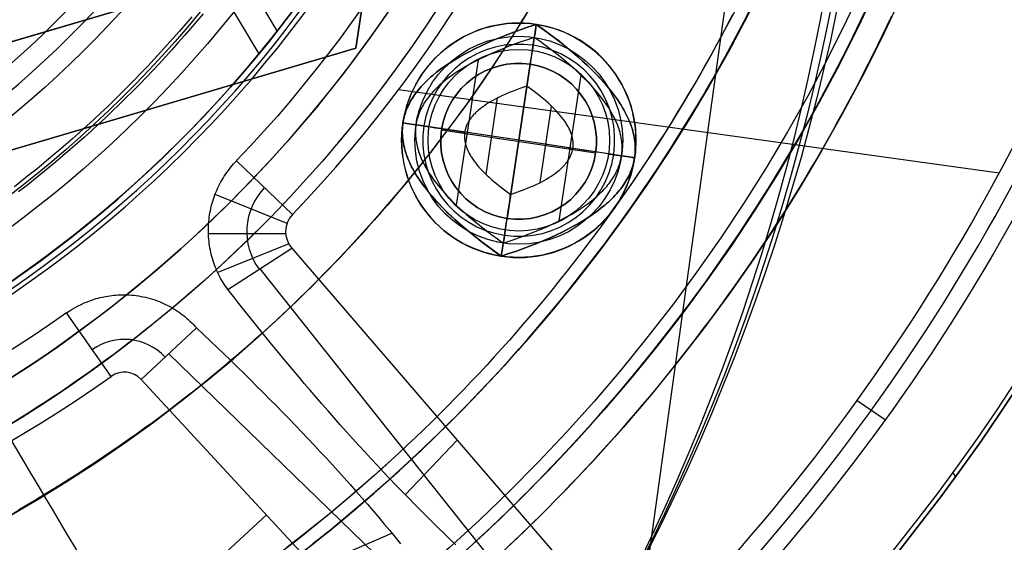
# Model space of a CAD drawing. Extents: x 1448 to 2588, y -916 to 723.
# Tile 20 of 37: x 2045 to 2083, y 29 to 49. Entities that reach past the tile are written whole.
import ezdxf

# ---------------------------------------------------------------- set-up
doc = ezdxf.new("R2010")
doc.units = 0
doc.layers.add('1', color=7, linetype='CONTINUOUS')

msp = doc.modelspace()

# ---------------------------------------------------------------- linework, layer by layer
at = {"layer": '1', "color": 8}
for p, q in [((2057.721, 48.114, 637.85), (2064.74, 94.587, 637.85)), ((2064.74, 94.587, 640), (2057.721, 48.114, 640)), ((2057.721, 48.114, 638.925), (2064.74, 94.587, 638.925)), ((2033.65, 45.176, 640), (2054.146, 51.229, 640)), ((2054.146, 51.229, 637.85), (2033.65, 45.176, 637.85)), ((2054.146, 51.229, 638.925), (2033.65, 45.176, 638.925)), ((2057.721, 48.114, 640), (2024.906, 38.422, 640)), ((2025.435, 38.578, 637.85), (2057.721, 48.114, 637.85)), ((2025.435, 38.578, 638.925), (2057.721, 48.114, 638.925)), ((2057.721, 48.114, 640), (2057.721, 48.114, 637.85))]:
    msp.add_line(p, q, dxfattribs=at)
at = {"layer": '1', "color": 250}
for p, q in [((2054.693, 48.784, 11.275), (2040.876, 71.963, 11.275)), ((2068.562, 25.303, 25.37), (2073.963, 64.245, 25.37)), ((2053.989, 47.906, 39.824), (2051.206, 52.575, 39.824)), ((2064.67, 49.036, 102.959), (2064.67, 49.036, 103.842)), ((2064.594, 48.532, 102.45), (2063.398, 40.615, 102.45)), ((2061.594, 42.074, 102.45), (2062.439, 47.672, 102.45)), ((2064.438, 47.499, 102.539), (2063.542, 41.567, 102.539)), ((2063.542, 41.567, 52.239), (2064.438, 47.499, 52.239)), ((2064.438, 47.499, 102.539), (2064.438, 47.499, 52.239)), ((2065.552, 41.476, 102.45), (2066.398, 47.074, 102.45)), ((2064.31, 46.655, 106.25), (2063.681, 42.493, 106.25)), ((2082.496, 43.302, 25.37), (2059.357, 46.511, 25.37)), ((2062.733, 43.259, 106.25), (2063.177, 46.203, 106.25)), ((2064.814, 42.945, 106.25), (2065.259, 45.888, 106.25)), ((2059.534, 45.248, 102.959), (2059.534, 45.248, 103.842)), ((2063.996, 44.574, 102.45), (2060.037, 45.172, 102.45)), ((2061.023, 44.981, 52.239), (2061.023, 44.981, 102.539)), ((2061.023, 44.981, 102.539), (2066.956, 44.085, 102.539)), ((2061.023, 44.981, 52.239), (2066.956, 44.085, 52.239)), ((2063.996, 44.574, 106.25), (2061.915, 44.888, 106.25)), ((2066.077, 44.26, 106.25), (2063.996, 44.574, 106.25)), ((2067.954, 43.976, 102.45), (2063.996, 44.574, 102.45)), ((2066.956, 44.085, 102.539), (2066.956, 44.085, 52.239)), ((2053.123, 43.789, 39.778), (2055.282, 41.72, 25.37)), ((2068.458, 43.9, 102.959), (2068.458, 43.9, 103.842)), ((2055.07, 41.377, 25.37), (2052.297, 42.487, 39.759)), ((2063.542, 41.567, 102.539), (2063.542, 41.567, 52.239)), ((2055.017, 40.979, 25.37), (2052.043, 40.97, 39.691)), ((2055.132, 40.593, 25.37), (2052.4, 39.481, 39.557)), ((2052.793, 38.825, 39.461), (2055.248, 40.427, 25.37)), ((2055.248, 40.427, 25.37), (2068.003, 25.632, 25.37)), ((2063.322, 40.112, 103.842), (2063.322, 40.112, 102.959)), ((2054.02, 39.626, 32.416), (2064.571, 26.381, 32.416)), ((2048.299, 35.487, 25.37), (2046.572, 37.927, 39.772)), ((2049.445, 35.368, 25.37), (2051.583, 37.35, 39.415)), ((2062.617, 24.62, 32.392), (2050.514, 36.359, 32.392)), ((2062.797, 20.968, 25.37), (2049.445, 35.368, 25.37)), ((2077.025, 34.552, 25.37), (2078.119, 33.812, 27.755)), ((2061.626, 33.029, 25.37), (2059.618, 30.932, 36.397)), ((2080.822, 31.624, 16.07), (2080.719, 31.797, 16.07)), ((2080.822, 31.624, 23.63), (2080.719, 31.797, 23.63)), ((2027.053, 4.924, 25.37), (2054.272, 30.163, 25.37)), ((2056.121, 28.168, 25.37), (2059.11, 29.447, 36.028))]:
    msp.add_line(p, q, dxfattribs=at)
for points in [[(2044.377, 39.105), (2044.88, 39.456), (2045.378, 39.813), (2045.871, 40.177), (2046.36, 40.546), (2046.843, 40.923), (2047.322, 41.305), (2047.796, 41.693), (2048.265, 42.088), (2048.728, 42.489), (2049.187, 42.895), (2049.64, 43.308), (2050.087, 43.726), (2050.309, 43.937), (2050.529, 44.15), (2050.748, 44.364), (2050.966, 44.58), (2051.182, 44.797), (2051.397, 45.016), (2051.61, 45.235), (2051.822, 45.457), (2052.032, 45.679), (2052.241, 45.904), (2052.448, 46.129), (2052.654, 46.356), (2052.858, 46.584), (2053.061, 46.814), (2053.262, 47.045), (2053.462, 47.277), (2053.66, 47.511), (2053.857, 47.745), (2054.052, 47.982), (2054.245, 48.219), (2054.437, 48.458), (2054.628, 48.698), (2054.816, 48.94), (2055.003, 49.182), (2055.189, 49.426)], [(2051.402, 49.329), (2051.166, 49.051), (2050.928, 48.776), (2050.687, 48.502), (2050.444, 48.23), (2050.199, 47.961), (2049.952, 47.693), (2049.702, 47.428), (2049.45, 47.164), (2049.196, 46.903), (2048.94, 46.644), (2048.682, 46.386), (2048.422, 46.131), (2048.159, 45.878), (2047.895, 45.628), (2047.628, 45.379), (2047.359, 45.132), (2047.089, 44.888), (2046.816, 44.646), (2046.542, 44.406), (2046.265, 44.168), (2045.987, 43.932), (2045.706, 43.699), (2045.424, 43.468), (2045.14, 43.239), (2044.854, 43.013), (2044.567, 42.788)], [(2051.834, 49.445), (2051.599, 49.164), (2051.362, 48.885), (2051.122, 48.607), (2050.88, 48.332), (2050.636, 48.059), (2050.389, 47.788), (2050.14, 47.519), (2049.889, 47.252), (2049.636, 46.987), (2049.38, 46.724), (2049.123, 46.463), (2048.863, 46.205), (2048.601, 45.948), (2048.337, 45.694), (2048.071, 45.441), (2047.803, 45.191), (2047.533, 44.943), (2047.261, 44.697), (2046.987, 44.454), (2046.71, 44.213), (2046.432, 43.973), (2046.152, 43.736), (2045.87, 43.502), (2045.587, 43.269), (2045.301, 43.039), (2045.013, 42.811), (2044.724, 42.586)], [(2072.881, 49.553), (2072.68, 49.163), (2072.476, 48.775), (2072.27, 48.388), (2072.06, 48.003), (2071.849, 47.619), (2071.634, 47.237), (2071.417, 46.856), (2071.197, 46.477), (2070.974, 46.099), (2070.749, 45.723), (2070.522, 45.348), (2070.291, 44.975), (2070.058, 44.604), (2069.823, 44.234), (2069.585, 43.866), (2069.344, 43.5), (2069.101, 43.135), (2068.855, 42.772), (2068.607, 42.411), (2068.356, 42.051), (2068.103, 41.693), (2067.847, 41.337), (2067.589, 40.983), (2067.328, 40.631), (2067.065, 40.28), (2066.799, 39.931), (2066.531, 39.585), (2066.261, 39.24), (2065.988, 38.897), (2065.713, 38.555), (2065.435, 38.216), (2065.156, 37.879), (2064.873, 37.544), (2064.589, 37.211), (2064.302, 36.88), (2064.012, 36.55), (2063.721, 36.223), (2063.427, 35.898), (2063.131, 35.575), (2062.833, 35.255), (2062.532, 34.936), (2062.229, 34.62), (2061.924, 34.305), (2061.617, 33.993), (2061.307, 33.683), (2060.995, 33.375), (2060.681, 33.07), (2060.365, 32.767), (2060.047, 32.466), (2059.727, 32.167), (2059.404, 31.871), (2059.079, 31.577), (2058.753, 31.285), (2058.424, 30.996), (2058.093, 30.709), (2057.76, 30.425), (2057.425, 30.142), (2057.088, 29.863), (2056.75, 29.585), (2056.409, 29.31), (2056.066, 29.037)], [(2056.067, 29.036), (2056.41, 29.308), (2056.751, 29.584), (2057.09, 29.861), (2057.427, 30.141), (2057.761, 30.423), (2058.094, 30.708), (2058.425, 30.995), (2058.754, 31.284), (2059.081, 31.575), (2059.405, 31.869), (2059.728, 32.166), (2060.048, 32.464), (2060.367, 32.765), (2060.683, 33.069), (2060.997, 33.374), (2061.308, 33.682), (2061.618, 33.992), (2061.925, 34.304), (2062.23, 34.618), (2062.533, 34.935), (2062.834, 35.253), (2063.132, 35.574), (2063.428, 35.897), (2063.722, 36.222), (2064.014, 36.549), (2064.303, 36.878), (2064.59, 37.209), (2064.875, 37.543), (2065.157, 37.878), (2065.437, 38.215), (2065.715, 38.554), (2065.99, 38.895), (2066.263, 39.238), (2066.533, 39.583), (2066.801, 39.93), (2067.066, 40.279), (2067.33, 40.629), (2067.59, 40.982), (2067.849, 41.336), (2068.104, 41.692), (2068.358, 42.05), (2068.608, 42.41), (2068.857, 42.771), (2069.102, 43.134), (2069.346, 43.499), (2069.586, 43.865), (2069.824, 44.233), (2070.06, 44.603), (2070.293, 44.974), (2070.523, 45.347), (2070.751, 45.722), (2070.976, 46.098), (2071.199, 46.476), (2071.419, 46.855), (2071.636, 47.236), (2071.85, 47.618), (2072.062, 48.002), (2072.271, 48.387), (2072.478, 48.774), (2072.682, 49.162), (2072.883, 49.552)], [(2056.067, 29.036), (2056.41, 29.308), (2056.751, 29.584), (2057.09, 29.861), (2057.427, 30.141), (2057.761, 30.423), (2058.094, 30.708), (2058.425, 30.995), (2058.754, 31.284), (2059.081, 31.575), (2059.405, 31.869), (2059.728, 32.166), (2060.048, 32.464), (2060.367, 32.765), (2060.683, 33.069), (2060.997, 33.374), (2061.308, 33.682), (2061.618, 33.992), (2061.925, 34.304), (2062.23, 34.618), (2062.533, 34.935), (2062.834, 35.253), (2063.132, 35.574), (2063.428, 35.897), (2063.722, 36.222), (2064.014, 36.549), (2064.303, 36.878), (2064.59, 37.209), (2064.875, 37.543), (2065.157, 37.878), (2065.437, 38.215), (2065.715, 38.554), (2065.99, 38.895), (2066.263, 39.238), (2066.533, 39.583), (2066.801, 39.93), (2067.066, 40.279), (2067.33, 40.629), (2067.59, 40.982), (2067.849, 41.336), (2068.104, 41.692), (2068.358, 42.05), (2068.608, 42.41), (2068.857, 42.771), (2069.102, 43.134), (2069.346, 43.499), (2069.586, 43.865), (2069.824, 44.233), (2070.06, 44.603), (2070.293, 44.974), (2070.523, 45.347), (2070.751, 45.722), (2070.976, 46.098), (2071.199, 46.476), (2071.419, 46.855), (2071.636, 47.236), (2071.85, 47.618), (2072.062, 48.002), (2072.271, 48.387), (2072.478, 48.774), (2072.682, 49.162), (2072.883, 49.552)], [(2072.231, 49.397), (2072.028, 49.012), (2071.824, 48.628), (2071.616, 48.246), (2071.406, 47.866), (2071.193, 47.486), (2070.978, 47.109), (2070.76, 46.732), (2070.539, 46.358), (2070.316, 45.985), (2070.09, 45.613), (2069.861, 45.243), (2069.63, 44.875), (2069.396, 44.508), (2069.16, 44.143), (2068.922, 43.779), (2068.68, 43.418), (2068.437, 43.057), (2068.19, 42.699), (2067.942, 42.342), (2067.69, 41.987), (2067.437, 41.634), (2067.181, 41.283), (2066.922, 40.933), (2066.661, 40.586), (2066.398, 40.24), (2066.132, 39.896), (2065.864, 39.554), (2065.593, 39.213), (2065.32, 38.875), (2065.045, 38.539), (2064.767, 38.204), (2064.487, 37.872), (2064.205, 37.541), (2063.92, 37.213), (2063.633, 36.886), (2063.344, 36.562), (2063.053, 36.24), (2062.759, 35.919), (2062.463, 35.601), (2062.165, 35.285), (2061.864, 34.971), (2061.562, 34.659), (2061.257, 34.35), (2060.95, 34.042), (2060.641, 33.737), (2060.329, 33.434), (2060.016, 33.133), (2059.7, 32.835), (2059.382, 32.539)], [(2077.269, 49.405), (2077.093, 49.037), (2076.914, 48.671), (2076.733, 48.305), (2076.55, 47.94), (2076.365, 47.577), (2076.177, 47.214), (2075.987, 46.853), (2075.795, 46.493), (2075.601, 46.134), (2075.405, 45.776), (2075.206, 45.42), (2075.005, 45.065), (2074.802, 44.711), (2074.597, 44.358), (2074.389, 44.007), (2074.18, 43.656), (2073.968, 43.308), (2073.754, 42.96), (2073.538, 42.614), (2073.32, 42.269), (2073.1, 41.926), (2072.877, 41.584), (2072.653, 41.243), (2072.426, 40.903), (2072.197, 40.565), (2071.967, 40.229), (2071.734, 39.894), (2071.499, 39.56), (2071.262, 39.228), (2071.023, 38.897), (2070.782, 38.568), (2070.539, 38.24), (2070.294, 37.914), (2070.046, 37.589), (2069.797, 37.265), (2069.546, 36.944), (2069.293, 36.623), (2069.038, 36.305), (2068.782, 35.987), (2068.523, 35.672), (2068.262, 35.358), (2067.999, 35.046), (2067.735, 34.735), (2067.468, 34.426), (2067.2, 34.118), (2066.93, 33.812), (2066.658, 33.508), (2066.384, 33.206), (2066.108, 32.905), (2065.831, 32.606), (2065.551, 32.308), (2065.27, 32.012), (2064.987, 31.718), (2064.702, 31.426), (2064.416, 31.136), (2064.127, 30.847), (2063.837, 30.56), (2063.545, 30.275), (2063.252, 29.991), (2062.956, 29.71), (2062.659, 29.43), (2062.361, 29.152), (2062.06, 28.876)], [(2078.349, 49.35), (2078.172, 48.975), (2077.993, 48.602), (2077.811, 48.23), (2077.628, 47.858), (2077.442, 47.488), (2077.254, 47.119), (2077.063, 46.751), (2076.871, 46.385), (2076.676, 46.019), (2076.479, 45.655), (2076.279, 45.292), (2076.078, 44.93), (2075.874, 44.57), (2075.668, 44.21), (2075.46, 43.852), (2075.249, 43.496), (2075.036, 43.14), (2074.821, 42.786), (2074.604, 42.433), (2074.385, 42.082), (2074.163, 41.732), (2073.94, 41.383), (2073.714, 41.036), (2073.486, 40.69), (2073.256, 40.346), (2073.024, 40.003), (2072.79, 39.661), (2072.553, 39.321), (2072.315, 38.982), (2072.074, 38.645), (2071.832, 38.309), (2071.587, 37.975), (2071.34, 37.642), (2071.091, 37.311), (2070.841, 36.981), (2070.588, 36.653), (2070.333, 36.326), (2070.076, 36.001), (2069.818, 35.678), (2069.557, 35.356), (2069.294, 35.035), (2069.029, 34.717), (2068.763, 34.4), (2068.494, 34.084), (2068.224, 33.771), (2067.951, 33.458), (2067.677, 33.148), (2067.401, 32.839), (2067.123, 32.532), (2066.843, 32.227), (2066.561, 31.923), (2066.278, 31.621), (2065.992, 31.321), (2065.705, 31.022), (2065.416, 30.726), (2065.125, 30.431), (2064.832, 30.138), (2064.538, 29.847), (2064.242, 29.557), (2063.944, 29.269), (2063.644, 28.984)], [(2060.619, 49.275), (2060.416, 48.972), (2060.212, 48.669), (2060.005, 48.369), (2059.796, 48.069), (2059.585, 47.771), (2059.372, 47.475), (2059.157, 47.18), (2058.94, 46.887), (2058.721, 46.595), (2058.5, 46.304), (2058.277, 46.016), (2058.052, 45.728), (2057.825, 45.443), (2057.596, 45.159), (2057.365, 44.876), (2057.132, 44.596), (2056.896, 44.317), (2056.66, 44.039), (2056.421, 43.763), (2056.18, 43.489), (2055.937, 43.217), (2055.692, 42.947), (2055.446, 42.678), (2055.197, 42.411), (2054.947, 42.145), (2054.695, 41.882), (2054.441, 41.62), (2054.185, 41.36), (2053.927, 41.102), (2053.668, 40.846), (2053.406, 40.592), (2053.143, 40.339), (2052.878, 40.089), (2052.612, 39.84), (2052.343, 39.593), (2052.073, 39.349), (2051.801, 39.106), (2051.527, 38.865), (2051.252, 38.626), (2050.974, 38.389), (2050.696, 38.154), (2050.415, 37.921), (2050.133, 37.69), (2049.849, 37.461), (2049.564, 37.234), (2049.277, 37.009), (2048.988, 36.786), (2048.698, 36.565), (2048.406, 36.347), (2048.113, 36.13), (2047.818, 35.915), (2047.522, 35.702), (2047.224, 35.492), (2046.925, 35.283), (2046.625, 35.076), (2046.323, 34.872), (2046.019, 34.67), (2045.714, 34.469), (2045.408, 34.271), (2045.1, 34.075), (2044.791, 33.881), (2044.481, 33.69)], [(2064.157, 49.247), (2063.954, 48.919), (2063.749, 48.592), (2063.542, 48.266), (2063.332, 47.942), (2063.12, 47.619), (2062.906, 47.298), (2062.69, 46.979), (2062.471, 46.66), (2062.25, 46.344), (2062.027, 46.029), (2061.802, 45.715), (2061.575, 45.403), (2061.345, 45.093), (2061.113, 44.784), (2060.879, 44.477), (2060.643, 44.172), (2060.405, 43.868), (2060.165, 43.566), (2059.923, 43.266), (2059.678, 42.967), (2059.432, 42.67), (2059.183, 42.375), (2058.933, 42.082), (2058.68, 41.79), (2058.425, 41.5), (2058.169, 41.212), (2057.91, 40.926), (2057.649, 40.642), (2057.386, 40.359), (2057.122, 40.078), (2056.855, 39.8), (2056.586, 39.523), (2056.316, 39.248), (2056.043, 38.975), (2055.769, 38.704), (2055.492, 38.435), (2055.214, 38.168), (2054.934, 37.903), (2054.651, 37.64), (2054.367, 37.379), (2054.082, 37.121), (2053.794, 36.864), (2053.504, 36.609), (2053.213, 36.356), (2052.92, 36.106), (2052.625, 35.857), (2052.328, 35.611), (2052.03, 35.367), (2051.73, 35.124), (2051.428, 34.884), (2051.124, 34.646), (2050.819, 34.411), (2050.512, 34.177), (2050.204, 33.945), (2049.894, 33.716), (2049.582, 33.489), (2049.269, 33.264), (2048.954, 33.041), (2048.637, 32.82), (2048.319, 32.602), (2048, 32.386), (2047.679, 32.172), (2047.356, 31.96), (2047.032, 31.75), (2046.707, 31.543), (2046.38, 31.338), (2046.052, 31.135), (2045.722, 30.935), (2045.391, 30.736), (2045.059, 30.54), (2044.725, 30.347)], [(2063.322, 40.112), (2063.068, 40.293), (2062.824, 40.472), (2062.588, 40.651), (2062.36, 40.828), (2062.142, 41.003), (2061.932, 41.178), (2061.731, 41.351), (2061.538, 41.522), (2061.354, 41.693), (2061.179, 41.862), (2061.013, 42.029), (2060.856, 42.196), (2060.707, 42.361), (2060.567, 42.525), (2060.435, 42.687), (2060.312, 42.848), (2060.198, 43.008), (2060.093, 43.167), (2060.044, 43.245), (2059.996, 43.324), (2059.951, 43.402), (2059.909, 43.48), (2059.868, 43.557), (2059.829, 43.634), (2059.793, 43.711), (2059.759, 43.788), (2059.727, 43.864), (2059.697, 43.94), (2059.67, 44.015), (2059.644, 44.09), (2059.621, 44.165), (2059.6, 44.239), (2059.581, 44.314), (2059.564, 44.387), (2059.55, 44.461), (2059.537, 44.534), (2059.527, 44.607), (2059.519, 44.679), (2059.514, 44.752), (2059.51, 44.824), (2059.508, 44.895), (2059.509, 44.966), (2059.512, 45.037), (2059.517, 45.108), (2059.524, 45.178), (2059.534, 45.248), (2059.545, 45.317), (2059.559, 45.387), (2059.575, 45.455), (2059.593, 45.524), (2059.614, 45.592), (2059.636, 45.66), (2059.661, 45.728), (2059.688, 45.795), (2059.717, 45.862), (2059.748, 45.928), (2059.781, 45.995), (2059.817, 46.061), (2059.855, 46.126), (2059.895, 46.192), (2059.937, 46.256), (2059.981, 46.321), (2060.028, 46.385), (2060.076, 46.449), (2060.127, 46.513), (2060.18, 46.576), (2060.235, 46.639), (2060.293, 46.702), (2060.352, 46.764), (2060.414, 46.826), (2060.478, 46.888), (2060.544, 46.949), (2060.612, 47.01), (2060.683, 47.071), (2060.83, 47.191), (2060.986, 47.31), (2061.151, 47.428), (2061.325, 47.544), (2061.507, 47.659), (2061.698, 47.773), (2061.898, 47.886), (2062.106, 47.997), (2062.323, 48.107), (2062.549, 48.215), (2062.784, 48.322), (2063.027, 48.428), (2063.279, 48.533), (2063.54, 48.636), (2063.809, 48.738), (2064.087, 48.838), (2064.374, 48.938), (2064.67, 49.036)], [(2064.67, 49.036), (2064.374, 48.938), (2064.087, 48.838), (2063.809, 48.738), (2063.54, 48.636), (2063.279, 48.533), (2063.027, 48.428), (2062.784, 48.322), (2062.549, 48.215), (2062.323, 48.107), (2062.106, 47.997), (2061.898, 47.886), (2061.698, 47.773), (2061.507, 47.659), (2061.325, 47.544), (2061.151, 47.428), (2060.986, 47.31), (2060.83, 47.191), (2060.683, 47.071), (2060.612, 47.01), (2060.544, 46.949), (2060.478, 46.888), (2060.414, 46.826), (2060.352, 46.764), (2060.293, 46.702), (2060.235, 46.639), (2060.18, 46.576), (2060.127, 46.513), (2060.076, 46.449), (2060.028, 46.385), (2059.981, 46.321), (2059.937, 46.256), (2059.895, 46.192), (2059.855, 46.126), (2059.817, 46.061), (2059.781, 45.995), (2059.748, 45.928), (2059.717, 45.862), (2059.688, 45.795), (2059.661, 45.728), (2059.636, 45.66), (2059.614, 45.592), (2059.593, 45.524), (2059.575, 45.455), (2059.559, 45.387), (2059.545, 45.317), (2059.534, 45.248)], [(2064.67, 49.036), (2064.923, 48.855), (2065.168, 48.675), (2065.404, 48.497), (2065.631, 48.32), (2065.85, 48.144), (2066.06, 47.97), (2066.261, 47.797), (2066.453, 47.625), (2066.637, 47.455), (2066.812, 47.286), (2066.978, 47.118), (2067.136, 46.952), (2067.285, 46.787), (2067.425, 46.623), (2067.556, 46.461), (2067.679, 46.299), (2067.793, 46.14), (2067.898, 45.981), (2067.948, 45.902), (2067.995, 45.824), (2068.04, 45.746), (2068.083, 45.668), (2068.124, 45.59), (2068.162, 45.513), (2068.198, 45.437), (2068.233, 45.36), (2068.264, 45.284), (2068.294, 45.208), (2068.322, 45.133), (2068.347, 45.058), (2068.371, 44.983), (2068.392, 44.908), (2068.41, 44.834), (2068.427, 44.76), (2068.442, 44.687), (2068.454, 44.614), (2068.464, 44.541), (2068.472, 44.468), (2068.478, 44.396), (2068.482, 44.324), (2068.483, 44.253), (2068.482, 44.181), (2068.479, 44.111), (2068.474, 44.04), (2068.467, 43.97), (2068.458, 43.9), (2068.446, 43.83), (2068.432, 43.761), (2068.416, 43.692), (2068.398, 43.624), (2068.378, 43.555), (2068.355, 43.488), (2068.331, 43.42), (2068.304, 43.353), (2068.275, 43.286), (2068.243, 43.219), (2068.21, 43.153), (2068.174, 43.087), (2068.137, 43.021), (2068.097, 42.956), (2068.055, 42.891), (2068.01, 42.827), (2067.964, 42.762), (2067.915, 42.698), (2067.864, 42.635), (2067.811, 42.571), (2067.756, 42.508), (2067.699, 42.446), (2067.639, 42.383), (2067.577, 42.321), (2067.514, 42.26), (2067.447, 42.198), (2067.379, 42.137), (2067.309, 42.077), (2067.161, 41.956), (2067.005, 41.837), (2066.84, 41.72), (2066.667, 41.603), (2066.485, 41.488), (2066.294, 41.374), (2066.094, 41.262), (2065.885, 41.151), (2065.668, 41.041), (2065.442, 40.933), (2065.208, 40.825), (2064.965, 40.719), (2064.713, 40.615), (2064.452, 40.512), (2064.182, 40.41), (2063.904, 40.309), (2063.617, 40.21), (2063.322, 40.112)], [(2067.456, 46.586), (2067.333, 46.731), (2067.204, 46.877), (2067.068, 47.025), (2066.925, 47.173), (2066.775, 47.323), (2066.618, 47.473), (2066.454, 47.625), (2066.283, 47.777), (2066.106, 47.931), (2065.921, 48.086), (2065.73, 48.241), (2065.532, 48.398), (2065.326, 48.556), (2065.114, 48.715), (2064.896, 48.875), (2064.67, 49.036)], [(2064.594, 48.532), (2064.331, 48.446), (2064.077, 48.357), (2063.83, 48.268), (2063.591, 48.178), (2063.36, 48.086), (2063.136, 47.993), (2062.92, 47.899), (2062.712, 47.804), (2062.512, 47.708), (2062.319, 47.611), (2062.134, 47.512), (2061.957, 47.412), (2061.788, 47.311), (2061.626, 47.209), (2061.472, 47.106), (2061.326, 47.002), (2061.187, 46.896), (2061.056, 46.789), (2060.994, 46.735), (2060.933, 46.681), (2060.875, 46.627), (2060.818, 46.572), (2060.763, 46.517), (2060.71, 46.462), (2060.66, 46.406), (2060.611, 46.35), (2060.564, 46.294), (2060.518, 46.238), (2060.475, 46.181), (2060.434, 46.124), (2060.395, 46.067), (2060.357, 46.009), (2060.322, 45.951), (2060.288, 45.893), (2060.257, 45.834), (2060.227, 45.776), (2060.199, 45.717), (2060.174, 45.657), (2060.15, 45.598), (2060.128, 45.538), (2060.108, 45.477), (2060.09, 45.417), (2060.074, 45.356), (2060.06, 45.295), (2060.047, 45.233), (2060.037, 45.172)], [(2067.954, 43.976), (2067.963, 44.038), (2067.969, 44.1), (2067.974, 44.163), (2067.976, 44.226), (2067.977, 44.289), (2067.976, 44.352), (2067.972, 44.416), (2067.967, 44.48), (2067.96, 44.544), (2067.951, 44.609), (2067.94, 44.674), (2067.927, 44.739), (2067.913, 44.805), (2067.896, 44.87), (2067.877, 44.937), (2067.856, 45.003), (2067.834, 45.07), (2067.809, 45.137), (2067.783, 45.204), (2067.755, 45.271), (2067.724, 45.339), (2067.692, 45.407), (2067.658, 45.476), (2067.622, 45.544), (2067.584, 45.614), (2067.544, 45.683), (2067.502, 45.752), (2067.458, 45.822), (2067.365, 45.963), (2067.264, 46.105), (2067.155, 46.248), (2067.038, 46.392), (2066.914, 46.537), (2066.782, 46.684), (2066.642, 46.831), (2066.494, 46.98), (2066.339, 47.13), (2066.176, 47.281), (2066.005, 47.434), (2065.827, 47.587), (2065.641, 47.742), (2065.447, 47.898), (2065.245, 48.054), (2065.036, 48.213), (2064.819, 48.372), (2064.594, 48.532)], [(2064.31, 46.655), (2064.038, 46.563), (2063.783, 46.468), (2063.661, 46.42), (2063.544, 46.372), (2063.43, 46.322), (2063.321, 46.272), (2063.216, 46.222), (2063.114, 46.17), (2063.017, 46.119), (2062.924, 46.066), (2062.835, 46.013), (2062.75, 45.959), (2062.669, 45.905), (2062.592, 45.85), (2062.519, 45.795), (2062.45, 45.738), (2062.418, 45.71), (2062.386, 45.682), (2062.355, 45.653), (2062.325, 45.624), (2062.296, 45.595), (2062.269, 45.566), (2062.242, 45.537), (2062.216, 45.508), (2062.191, 45.478), (2062.168, 45.449), (2062.145, 45.419), (2062.123, 45.389), (2062.103, 45.359), (2062.083, 45.328), (2062.064, 45.298), (2062.047, 45.267), (2062.03, 45.237), (2062.015, 45.206), (2062, 45.175), (2061.986, 45.143), (2061.974, 45.112), (2061.962, 45.08), (2061.952, 45.049), (2061.942, 45.017), (2061.934, 44.985), (2061.926, 44.953), (2061.92, 44.921), (2061.915, 44.888)], [(2066.077, 44.26), (2066.081, 44.292), (2066.085, 44.325), (2066.087, 44.358), (2066.088, 44.391), (2066.089, 44.424), (2066.088, 44.457), (2066.086, 44.491), (2066.084, 44.525), (2066.08, 44.558), (2066.075, 44.592), (2066.069, 44.626), (2066.063, 44.661), (2066.055, 44.695), (2066.046, 44.73), (2066.036, 44.765), (2066.025, 44.799), (2066.014, 44.834), (2066.001, 44.87), (2065.987, 44.905), (2065.972, 44.941), (2065.956, 44.976), (2065.939, 45.012), (2065.921, 45.048), (2065.902, 45.084), (2065.882, 45.12), (2065.861, 45.157), (2065.839, 45.193), (2065.816, 45.23), (2065.767, 45.304), (2065.714, 45.379), (2065.657, 45.454), (2065.595, 45.53), (2065.53, 45.606), (2065.46, 45.683), (2065.387, 45.761), (2065.309, 45.839), (2065.228, 45.918), (2065.142, 45.997), (2065.052, 46.077), (2064.958, 46.158), (2064.861, 46.239), (2064.759, 46.321), (2064.542, 46.487), (2064.31, 46.655)], [(2068.458, 43.9), (2068.468, 43.978), (2068.476, 44.056), (2068.481, 44.134), (2068.483, 44.213), (2068.483, 44.292), (2068.479, 44.372), (2068.474, 44.452), (2068.465, 44.532), (2068.454, 44.613), (2068.44, 44.695), (2068.424, 44.776), (2068.405, 44.858), (2068.383, 44.941), (2068.358, 45.024), (2068.331, 45.107), (2068.301, 45.191), (2068.268, 45.275), (2068.233, 45.359), (2068.195, 45.444), (2068.154, 45.53), (2068.111, 45.615), (2068.065, 45.702), (2068.016, 45.788), (2067.964, 45.875), (2067.91, 45.963), (2067.853, 46.05), (2067.794, 46.139), (2067.732, 46.227), (2067.599, 46.406), (2067.456, 46.586)], [(2059.534, 45.248), (2059.523, 45.17), (2059.516, 45.092), (2059.511, 45.014), (2059.509, 44.935), (2059.509, 44.856), (2059.512, 44.776), (2059.518, 44.696), (2059.526, 44.615), (2059.537, 44.534), (2059.551, 44.453), (2059.568, 44.371), (2059.587, 44.289), (2059.609, 44.207), (2059.633, 44.124), (2059.661, 44.041), (2059.691, 43.957), (2059.723, 43.873), (2059.759, 43.788), (2059.797, 43.703), (2059.837, 43.618), (2059.881, 43.532), (2059.927, 43.446), (2059.976, 43.359), (2060.027, 43.272), (2060.081, 43.185), (2060.138, 43.097), (2060.198, 43.009), (2060.26, 42.921), (2060.392, 42.742), (2060.536, 42.562)], [(2060.037, 45.172), (2060.029, 45.11), (2060.022, 45.047), (2060.018, 44.985), (2060.015, 44.922), (2060.015, 44.859), (2060.016, 44.795), (2060.019, 44.732), (2060.024, 44.668), (2060.031, 44.603), (2060.04, 44.539), (2060.051, 44.474), (2060.064, 44.408), (2060.079, 44.343), (2060.096, 44.277), (2060.114, 44.211), (2060.135, 44.145), (2060.158, 44.078), (2060.182, 44.011), (2060.208, 43.944), (2060.237, 43.876), (2060.267, 43.808), (2060.299, 43.74), (2060.333, 43.672), (2060.37, 43.603), (2060.408, 43.534), (2060.448, 43.465), (2060.489, 43.395), (2060.533, 43.325), (2060.627, 43.185), (2060.728, 43.043), (2060.837, 42.9), (2060.953, 42.756), (2061.078, 42.611), (2061.21, 42.464), (2061.35, 42.316), (2061.497, 42.168), (2061.652, 42.018), (2061.815, 41.866), (2061.986, 41.714), (2062.165, 41.561), (2062.351, 41.406), (2062.545, 41.25), (2062.746, 41.093), (2062.956, 40.935), (2063.173, 40.776), (2063.398, 40.615)], [(2061.915, 44.888), (2061.91, 44.856), (2061.907, 44.823), (2061.904, 44.79), (2061.903, 44.757), (2061.903, 44.724), (2061.903, 44.69), (2061.905, 44.657), (2061.908, 44.623), (2061.912, 44.589), (2061.916, 44.555), (2061.922, 44.521), (2061.929, 44.487), (2061.937, 44.452), (2061.945, 44.418), (2061.955, 44.383), (2061.966, 44.348), (2061.978, 44.313), (2061.991, 44.278), (2062.005, 44.243), (2062.02, 44.207), (2062.036, 44.171), (2062.052, 44.136), (2062.07, 44.1), (2062.089, 44.064), (2062.109, 44.027), (2062.13, 43.991), (2062.152, 43.954), (2062.175, 43.918), (2062.225, 43.844), (2062.278, 43.769), (2062.335, 43.694), (2062.396, 43.618), (2062.462, 43.542), (2062.531, 43.465), (2062.605, 43.387), (2062.682, 43.309), (2062.764, 43.23), (2062.85, 43.151), (2062.939, 43.07), (2063.033, 42.99), (2063.131, 42.908), (2063.233, 42.827), (2063.449, 42.661), (2063.681, 42.493)], [(2063.681, 42.493), (2063.953, 42.585), (2064.208, 42.679), (2064.33, 42.727), (2064.448, 42.776), (2064.561, 42.825), (2064.67, 42.875), (2064.776, 42.926), (2064.877, 42.977), (2064.974, 43.029), (2065.067, 43.082), (2065.157, 43.135), (2065.242, 43.188), (2065.323, 43.243), (2065.399, 43.298), (2065.472, 43.353), (2065.541, 43.409), (2065.574, 43.437), (2065.606, 43.466), (2065.637, 43.495), (2065.666, 43.523), (2065.695, 43.552), (2065.723, 43.581), (2065.75, 43.61), (2065.775, 43.64), (2065.8, 43.669), (2065.824, 43.699), (2065.847, 43.729), (2065.868, 43.759), (2065.889, 43.789), (2065.909, 43.819), (2065.927, 43.85), (2065.945, 43.88), (2065.961, 43.911), (2065.977, 43.942), (2065.992, 43.973), (2066.005, 44.004), (2066.018, 44.036), (2066.029, 44.067), (2066.04, 44.099), (2066.049, 44.131), (2066.058, 44.163), (2066.065, 44.195), (2066.071, 44.227), (2066.077, 44.26)], [(2063.322, 40.112), (2063.617, 40.21), (2063.904, 40.309), (2064.182, 40.41), (2064.452, 40.512), (2064.713, 40.615), (2064.965, 40.719), (2065.208, 40.825), (2065.442, 40.933), (2065.668, 41.041), (2065.885, 41.151), (2066.094, 41.262), (2066.294, 41.374), (2066.485, 41.488), (2066.667, 41.603), (2066.84, 41.72), (2067.005, 41.837), (2067.161, 41.956), (2067.309, 42.077), (2067.379, 42.137), (2067.447, 42.198), (2067.514, 42.26), (2067.577, 42.321), (2067.639, 42.383), (2067.699, 42.446), (2067.756, 42.508), (2067.811, 42.571), (2067.864, 42.635), (2067.915, 42.698), (2067.964, 42.762), (2068.01, 42.827), (2068.055, 42.891), (2068.097, 42.956), (2068.137, 43.021), (2068.174, 43.087), (2068.21, 43.153), (2068.243, 43.219), (2068.275, 43.286), (2068.304, 43.353), (2068.331, 43.42), (2068.355, 43.488), (2068.378, 43.555), (2068.398, 43.624), (2068.416, 43.692), (2068.432, 43.761), (2068.446, 43.83), (2068.458, 43.9)], [(2063.398, 40.615), (2063.66, 40.702), (2063.915, 40.79), (2064.161, 40.879), (2064.4, 40.97), (2064.632, 41.061), (2064.855, 41.154), (2065.071, 41.248), (2065.279, 41.343), (2065.48, 41.44), (2065.672, 41.537), (2065.857, 41.636), (2066.034, 41.735), (2066.204, 41.836), (2066.366, 41.938), (2066.52, 42.042), (2066.666, 42.146), (2066.804, 42.252), (2066.935, 42.358), (2066.998, 42.412), (2067.058, 42.466), (2067.117, 42.521), (2067.173, 42.576), (2067.228, 42.631), (2067.281, 42.686), (2067.332, 42.741), (2067.381, 42.797), (2067.428, 42.853), (2067.473, 42.91), (2067.516, 42.967), (2067.558, 43.024), (2067.597, 43.081), (2067.634, 43.139), (2067.67, 43.196), (2067.703, 43.255), (2067.735, 43.313), (2067.764, 43.372), (2067.792, 43.431), (2067.818, 43.49), (2067.842, 43.55), (2067.864, 43.61), (2067.884, 43.67), (2067.902, 43.731), (2067.918, 43.792), (2067.932, 43.853), (2067.944, 43.914), (2067.954, 43.976)], [(2060.536, 42.562), (2060.658, 42.417), (2060.787, 42.27), (2060.924, 42.123), (2061.067, 41.975), (2061.217, 41.825), (2061.374, 41.675), (2061.537, 41.523), (2061.708, 41.37), (2061.886, 41.217), (2062.07, 41.062), (2062.262, 40.906), (2062.46, 40.749), (2062.665, 40.592), (2062.877, 40.433), (2063.096, 40.273), (2063.322, 40.112)], [(2059.382, 32.539), (2059.062, 32.245), (2058.74, 31.953), (2058.416, 31.664), (2058.09, 31.377), (2057.762, 31.092), (2057.432, 30.81), (2057.1, 30.53), (2056.765, 30.253), (2056.429, 29.977), (2056.091, 29.705), (2055.751, 29.434), (2055.409, 29.166), (2055.065, 28.901)]]:
    msp.add_lwpolyline(points, dxfattribs=at)
for points in [[(2052.793, 38.825, 39.461), (2052.744, 38.893, 39.473), (2052.696, 38.962, 39.484), (2052.649, 39.032, 39.495), (2052.605, 39.102, 39.506), (2052.562, 39.174, 39.517), (2052.52, 39.247, 39.527), (2052.48, 39.321, 39.538), (2052.442, 39.396, 39.548), (2052.405, 39.471, 39.557), (2052.37, 39.547, 39.567), (2052.337, 39.625, 39.576), (2052.305, 39.702, 39.585), (2052.275, 39.781, 39.594), (2052.247, 39.86, 39.603), (2052.22, 39.94, 39.611), (2052.195, 40.021, 39.619), (2052.172, 40.103, 39.627), (2052.151, 40.185, 39.635), (2052.132, 40.267, 39.642), (2052.114, 40.349, 39.649), (2052.099, 40.432, 39.656), (2052.085, 40.516, 39.663), (2052.073, 40.599, 39.669), (2052.063, 40.683, 39.675), (2052.054, 40.767, 39.681), (2052.048, 40.852, 39.687), (2052.043, 40.936, 39.693), (2052.041, 41.021, 39.698), (2052.04, 41.105, 39.703), (2052.041, 41.19, 39.708), (2052.044, 41.275, 39.713), (2052.048, 41.359, 39.717), (2052.055, 41.444, 39.721), (2052.063, 41.528, 39.726), (2052.074, 41.612, 39.729), (2052.086, 41.696, 39.733), (2052.1, 41.78, 39.737), (2052.115, 41.863, 39.74), (2052.133, 41.945, 39.743), (2052.152, 42.028, 39.746), (2052.173, 42.11, 39.749), (2052.196, 42.191, 39.752), (2052.221, 42.272, 39.754), (2052.248, 42.352, 39.757), (2052.276, 42.432, 39.759), (2052.306, 42.511, 39.761), (2052.338, 42.59, 39.763), (2052.371, 42.668, 39.765), (2052.406, 42.745, 39.766), (2052.443, 42.822, 39.768), (2052.482, 42.897, 39.769), (2052.522, 42.972, 39.771), (2052.564, 43.046, 39.772), (2052.607, 43.119, 39.773), (2052.652, 43.19, 39.774), (2052.698, 43.261, 39.775), (2052.746, 43.331, 39.776), (2052.796, 43.4, 39.776), (2052.846, 43.468, 39.777), (2052.899, 43.534, 39.777), (2052.953, 43.6, 39.778), (2053.008, 43.664, 39.778), (2053.065, 43.727, 39.778), (2053.123, 43.789, 39.778)], [(2061.57, 29.008, 34.996), (2061.344, 29.223, 35.17), (2061.117, 29.44, 35.341), (2060.89, 29.66, 35.509), (2060.663, 29.882, 35.675), (2060.435, 30.107, 35.837), (2060.208, 30.333, 35.996), (2059.98, 30.562, 36.153), (2059.741, 30.806, 36.314), (2059.502, 31.051, 36.472), (2059.263, 31.299, 36.626), (2059.025, 31.549, 36.777), (2058.786, 31.8, 36.925), (2058.548, 32.055, 37.068), (2058.31, 32.311, 37.209), (2058.072, 32.569, 37.345), (2057.834, 32.829, 37.479), (2057.596, 33.091, 37.608), (2057.359, 33.355, 37.734), (2057.121, 33.621, 37.857), (2056.884, 33.889, 37.976), (2056.647, 34.159, 38.091), (2056.411, 34.431, 38.203), (2056.174, 34.704, 38.311), (2055.961, 34.953, 38.406), (2055.747, 35.203, 38.497), (2055.534, 35.454, 38.586), (2055.322, 35.707, 38.672), (2055.109, 35.961, 38.754), (2054.897, 36.216, 38.834), (2054.685, 36.472, 38.91), (2054.474, 36.729, 38.984), (2054.263, 36.987, 39.054), (2054.052, 37.247, 39.121), (2053.841, 37.507, 39.186), (2053.631, 37.769, 39.247), (2053.421, 38.031, 39.305), (2053.211, 38.295, 39.36), (2053.002, 38.559, 39.412), (2052.793, 38.825, 39.461)], [(2046.572, 37.927, 39.772), (2046.68, 38.001, 39.772), (2046.791, 38.071, 39.771), (2046.904, 38.137, 39.771), (2047.019, 38.199, 39.77), (2047.136, 38.257, 39.768), (2047.255, 38.311, 39.767), (2047.376, 38.362, 39.765), (2047.498, 38.408, 39.763), (2047.571, 38.433, 39.761), (2047.644, 38.456, 39.76), (2047.718, 38.478, 39.758), (2047.792, 38.499, 39.757), (2047.866, 38.518, 39.755), (2047.941, 38.535, 39.753), (2048.016, 38.551, 39.751), (2048.091, 38.566, 39.749), (2048.167, 38.579, 39.746), (2048.242, 38.59, 39.744), (2048.318, 38.6, 39.741), (2048.395, 38.608, 39.738), (2048.471, 38.615, 39.736), (2048.548, 38.62, 39.733), (2048.624, 38.624, 39.729), (2048.701, 38.626, 39.726), (2048.794, 38.627, 39.722), (2048.887, 38.625, 39.717), (2048.98, 38.621, 39.713), (2049.072, 38.614, 39.708), (2049.164, 38.606, 39.703), (2049.256, 38.595, 39.697), (2049.348, 38.582, 39.692), (2049.439, 38.566, 39.686), (2049.53, 38.549, 39.68), (2049.62, 38.529, 39.673), (2049.71, 38.507, 39.666), (2049.799, 38.483, 39.659), (2049.888, 38.456, 39.652), (2049.976, 38.427, 39.644), (2050.063, 38.396, 39.636), (2050.15, 38.363, 39.628), (2050.231, 38.33, 39.62), (2050.312, 38.295, 39.612), (2050.392, 38.257, 39.603), (2050.471, 38.218, 39.594), (2050.549, 38.177, 39.585), (2050.625, 38.135, 39.576), (2050.701, 38.09, 39.566), (2050.776, 38.044, 39.556), (2050.849, 37.996, 39.546), (2050.921, 37.947, 39.536), (2050.993, 37.895, 39.525), (2051.062, 37.842, 39.514), (2051.131, 37.788, 39.503), (2051.198, 37.731, 39.491), (2051.264, 37.674, 39.479), (2051.329, 37.614, 39.467), (2051.395, 37.55, 39.454), (2051.459, 37.485, 39.441), (2051.522, 37.418, 39.428), (2051.583, 37.35, 39.415)], [(2051.583, 37.35, 39.415), (2051.847, 37.101, 39.359), (2052.109, 36.852, 39.3), (2052.371, 36.603, 39.237), (2052.631, 36.353, 39.171), (2052.889, 36.104, 39.102), (2053.147, 35.854, 39.028), (2053.403, 35.604, 38.952), (2053.657, 35.353, 38.872), (2053.91, 35.103, 38.788), (2054.161, 34.852, 38.701), (2054.411, 34.601, 38.611), (2054.659, 34.35, 38.517), (2054.906, 34.099, 38.42), (2055.15, 33.848, 38.319), (2055.394, 33.596, 38.215), (2055.635, 33.344, 38.108), (2055.875, 33.092, 37.997), (2056.113, 32.84, 37.882), (2056.349, 32.588, 37.765), (2056.583, 32.335, 37.643), (2056.815, 32.083, 37.519), (2057.045, 31.83, 37.391), (2057.274, 31.577, 37.26), (2057.5, 31.324, 37.125), (2057.724, 31.071, 36.987), (2057.947, 30.817, 36.845), (2058.167, 30.564, 36.701), (2058.385, 30.31, 36.553), (2058.601, 30.056, 36.401), (2058.814, 29.802, 36.246), (2059.025, 29.548, 36.088), (2059.235, 29.293, 35.927), (2059.44, 29.04, 35.763)]]:
    msp.add_polyline3d(points, dxfattribs=at)
for centre, radius in [((2063.996, 44.574, 102.959), 4.513), ((2063.996, 44.574, 102.959), 4.513), ((2063.996, 44.574, 103.468), 4.004), ((2063.996, 44.574, 102.45), 4.004), ((2063.996, 44.574, 103.468), 4.004), ((2063.996, 44.574, 102.45), 4.004), ((2063.996, 44.574, 102.959), 3.495), ((2063.996, 44.574, 102.959), 3.495)]:
    msp.add_circle(centre, radius, dxfattribs=at)
at = {"layer": '1', "color": 250, "extrusion": (0.988785, -0.149344, -1.40022e-31)}
msp.add_circle((356.322, 102.959, 2034.192), 0.509, dxfattribs=at)
msp.add_circle((356.322, 102.959, 2034.192), 0.509, dxfattribs=at)
at = {"layer": '1', "color": 250, "extrusion": (0.149344, 0.988785, -1.40022e-31)}
msp.add_circle((-2030.188, 102.959, 352.318), 0.509, dxfattribs=at)
msp.add_circle((-2030.188, 102.959, 352.318), 0.509, dxfattribs=at)
at = {"layer": '1', "color": 250, "extrusion": (-0.149344, -0.988785, -1.40022e-31)}
msp.add_circle((2038.196, 102.959, -352.318), 0.509, dxfattribs=at)
msp.add_circle((2038.196, 102.959, -352.318), 0.509, dxfattribs=at)
at = {"layer": '1', "color": 250, "extrusion": (-0.988785, 0.149344, -1.40022e-31)}
msp.add_circle((-348.315, 102.959, -2034.192), 0.509, dxfattribs=at)
msp.add_circle((-348.315, 102.959, -2034.192), 0.509, dxfattribs=at)
at = {"layer": '1', "color": 250, "extrusion": (0, 0, -1)}
for centre, radius, start, end in [((-2017.23, 77.996, -639.2), 67.502, 98.58888, 278.58888), ((-2017.23, 77.996, -614.2), 67.502, 98.58888, 278.58888), ((-2017.23, 77.996, -614.2), 66.502, 98.58888, 278.58888), ((-2017.23, 77.996, -100.739), 65.996, 98.58888, 278.58888), ((-2017.23, 77.996, -102.539), 65.996, 98.58888, 278.58888), ((-2017.23, 77.996, -101.639), 65.996, 98.58888, 278.58888), ((-2017.23, 77.996, -52.239), 62.5, 98.58888, 278.58888), ((-2017.23, 77.996, -48.242), 62.5, 98.58888, 278.58888), ((-2017.23, 77.996, -105.137), 55.036, 98.5889, 278.5889), ((-2017.23, 77.996, -584.2), 62.502, 124.54424, 252.63353), ((-2017.23, 77.996, -585.2), 62.502, 124.54425, 252.63352), ((-2017.23, 77.996, -100.739), 50.521, 98.5889, 278.5889), ((-2017.23, 77.996, -76.489), 50.521, 98.5889, 278.5889), ((-2017.23, 77.996, -3.083), 45.735, 98.5889, 278.5889), ((-2017.23, 77.996, -4.083), 44.735, 98.5889, 278.5889), ((-2017.834, 77.655, -23.63), 78.014, 149.20196, 269.20196), ((-2017.834, 77.655, -23.63), 77.829, 149.20196, 269.20196), ((-2017.834, 77.655, -16.07), 77.829, 149.20196, 269.20196), ((-2017.23, 77.996, -140.739), 32.249, 98.5889, 278.5889), ((-2017.23, 77.996, -143.938), 32.249, 98.5889, 278.5889), ((-2017.23, 77.996, -142.339), 32.249, 98.5889, 278.5889), ((-2017.834, 77.655, -11.275), 46.82, 149.202, 269.202), ((-2017.834, 77.655, -39.824), 41.745, 149.202, 269.202), ((-2017.23, 77.996, -110.735), 52.036, 157.0471, 220.1307), ((-2017.23, 77.996, -43.739), 61.994, 160.91964, 216.25812), ((-2063.99, 44.533, -102.539), 3, 8.5889, 188.5889), ((-2063.99, 44.533, -77.389), 3, 8.5889, 188.5889), ((-2063.99, 44.533, -102.539), 3, 188.5889, 8.5889), ((-2063.99, 44.533, -77.389), 3, 188.5889, 8.5889), ((-2017.23, 77.996, -110.735), 52.036, 224.7136, 252.8746), ((-2017.23, 77.996, -43.739), 61.994, 227.16031, 252.8746)]:
    msp.add_arc(centre, radius, start, end, dxfattribs=at)
at = {"layer": '1', "color": 250}
for centre, radius, start, end in [((2017.23, 77.996, 639.2), 66.502, 261.41112, 81.41112), ((2017.23, 77.996, 102.539), 55.036, 261.4111, 81.4111), ((2017.23, 77.996, 52.239), 50.521, 261.4111, 81.4111), ((2017.834, 77.655, 16.07), 78.014, 270.79804, 30.79804), ((2017.834, 77.655, 19.85), 78.014, 270.79804, 30.79804), ((2017.23, 77.996, 31.123), 36.23, 261.4111, 45.4111), ((2017.834, 77.655, 39.825), 47.051, 270.798, 30.798), ((2017.834, 77.655, 2.116), 47.23, 270.798, 30.798), ((2017.834, 77.655, 2.118), 46.82, 270.798, 30.798), ((2017.834, 77.655, 6.697), 46.82, 270.798, 30.798), ((2017.834, 77.655, 29.549), 40.972, 270.798, 30.798), ((2017.834, 77.655, 19.275), 40.198, 270.798, 30.798), ((2017.023, 78.395, 25.37), 52.998, 316.2107, 344.5656), ((2013.203, 80.541, 25.37), 78.666, 315.68644, 345.56996), ((2013.205, 80.54, 26.567), 79.326, 315.70565, 345.5702), ((2063.996, 44.574, 103.401), 4.513, 81.4111, 261.4111), ((2063.996, 44.574, 103.401), 4.513, 261.4111, 81.4111), ((2063.996, 44.574, 105.65), 3.696, 81.4111, 261.4111), ((2063.996, 44.574, 105.65), 3.696, 261.4111, 81.4111), ((2063.99, 44.533, 52.239), 3, 351.4111, 171.4111), ((2063.99, 44.533, 52.239), 3, 171.4111, 351.4111), ((2055.974, 41.056, 32.574), 2.454, 136.21, 216.1719), ((2055.976, 41.054, 25.37), 0.961, 136.2148, 220.764), ((2048.804, 34.774, 31.456), 2.137, 42.8378, 125.2995), ((2017.674, 78.741, 25.37), 52.998, 276.9445, 305.2995), ((2048.804, 34.774, 25.37), 0.874, 42.8378, 125.2995)]:
    msp.add_arc(centre, radius, start, end, dxfattribs=at)
at = {"layer": '1', "color": 250, "extrusion": (-0.094654, -0.163959, -0.981915)}
for centre in [(1691.522, -1031.088, -224.088), (1691.522, -1031.088, -220.122)]:
    msp.add_arc(centre, 86.028, 316.63849, 7.36151, dxfattribs=at)
at = {"layer": '1', "color": 250, "extrusion": (0.094654, 0.163959, 0.981915)}
msp.add_arc((-1691.522, -1031.088, 215.088), 86.028, 172.63849, 223.36151, dxfattribs=at)
at = {"layer": '1', "color": 250, "extrusion": (0.000884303, -0.000799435, -0.999999)}
msp.add_arc((-2017.048, 78.373, -37.998), 50.02, 195.4408, 223.7887, dxfattribs=at)
at = {"layer": '1', "color": 250, "extrusion": (0.04109, -0.025616, -0.998827)}
msp.add_arc((1133.4, 1667.329, 56.801), 77.755, 71.99349, 102.68865, dxfattribs=at)
at = {"layer": '1', "color": 250, "extrusion": (-0.988785, 0.149344, 3.54121e-14)}
msp.add_arc((-354.423, 103.842, -2034.192), 2.408, 90, 180, dxfattribs=at)
at = {"layer": '1', "color": 250, "extrusion": (0.149344, 0.988785, -9.31004e-14)}
msp.add_arc((-2032.087, 103.842, 352.318), 2.408, 360, 90, dxfattribs=at)
at = {"layer": '1', "color": 250, "extrusion": (-0.149344, -0.988785, -3.50904e-14)}
msp.add_arc((2036.297, 103.842, -352.318), 2.408, 0, 90, dxfattribs=at)
at = {"layer": '1', "color": 250, "extrusion": (-0.988785, 0.149344, -9.44322e-14)}
msp.add_arc((-350.214, 103.842, -2034.192), 2.408, 0, 90, dxfattribs=at)
at = {"layer": '1', "color": 250, "extrusion": (0.000178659, -0.001179, -0.999999)}
msp.add_arc((-2017.679, 78.707, -39.451), 50.02, 234.707, 263.0549, dxfattribs=at)
at = {"layer": '1', "color": 250, "extrusion": (-0.858977, -0.512013, 0)}
msp.add_arc((1013.684, 42.644, -1773.034), 40.528, 269.4207, 319.0268, dxfattribs=at)

doc.saveas('drawing.dxf')
